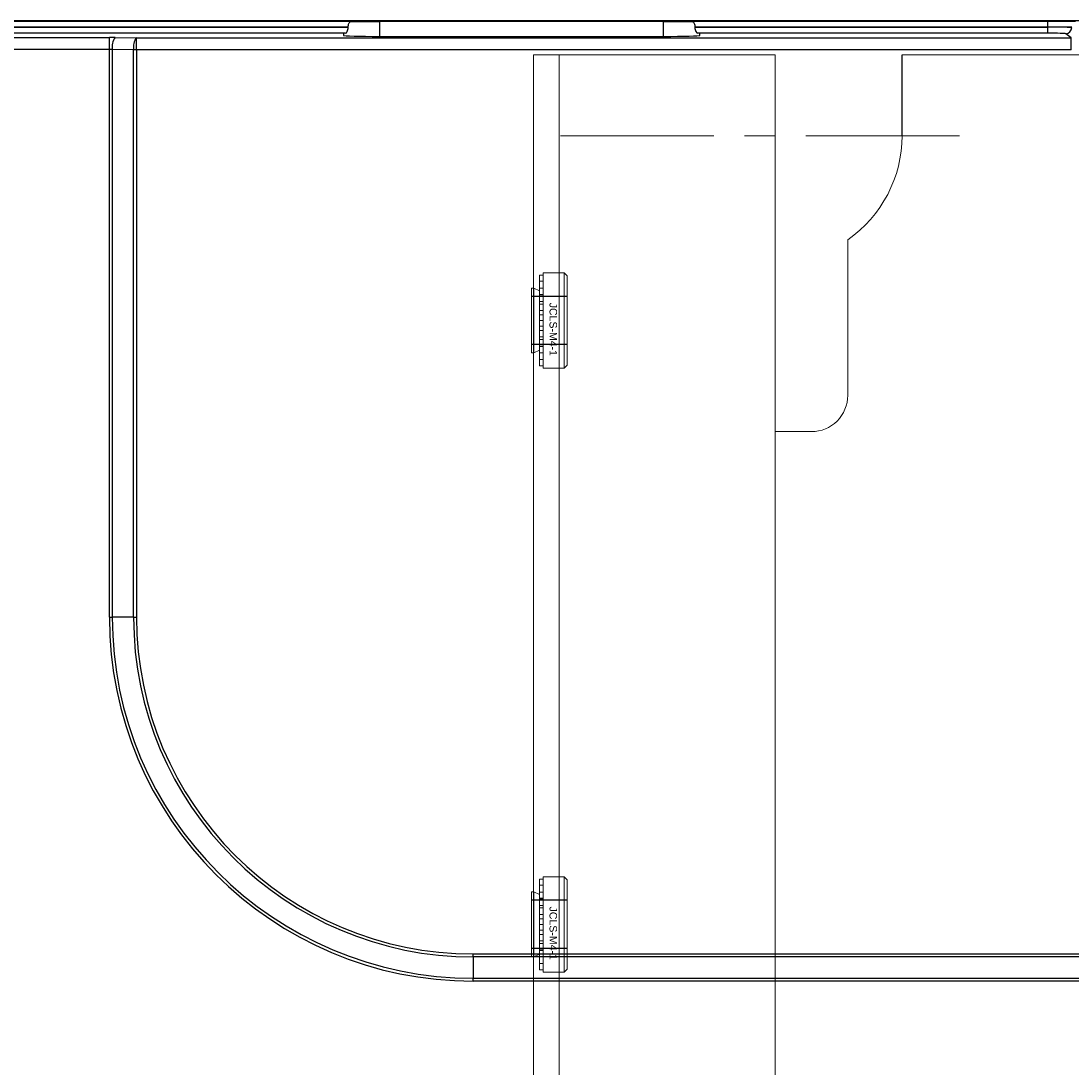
# Model space of a CAD drawing. Header units: millimetres. Extents: x -1086 to 4901, y 927 to 9917.
# Tile 28 of 85: x 199 to 286, y 6423 to 6510. Entities that reach past the tile are written whole.
import ezdxf
from ezdxf.lldxf.tags import DXFTag

# ---------------------------------------------------------------- set-up
doc = ezdxf.new("R2010")
doc.units = ezdxf.units.MM
doc.linetypes.add('CENTERX2', pattern=[20.32, 12.7, -2.54, 2.54, -2.54])
doc.layers.add('中心线', color=1, linetype='CENTERX2', lineweight=13)
doc.layers.add('虚线', color=3, linetype='DASHED', lineweight=13)
doc.styles.add('标注', font='arial.ttf')
tags = doc.linetypes.add('DASHED', pattern=[19.05, 12.7, -6.35]).pattern_tags.tags
tags[6:7] = [DXFTag(74, 4), DXFTag(75, 0), DXFTag(340, '0'), DXFTag(46, 1.0), DXFTag(50, 0.0), DXFTag(44, 0.0), DXFTag(45, 0.0)]
tags[4:5] = [DXFTag(74, 4), DXFTag(75, 0), DXFTag(340, '0'), DXFTag(46, 1.0), DXFTag(50, 0.0), DXFTag(44, 0.0), DXFTag(45, 0.0)]

# ---------------------------------------------------------------- blocks, each defined once
blk = doc.blocks.new('YTHGFGH')
at = {"color": 7, "linetype": 'Continuous', "lineweight": 15}
for p, q in [((20055.451, 9030.667), (20055.701, 9030.917)), ((20055.451, 9030.667), (20055.451, 9023.267)), ((20055.701, 9023.017), (20055.701, 9030.917)), ((20055.701, 9030.917), (20057.451, 9030.917)), ((20057.451, 9023.017), (20057.451, 9030.917)), ((20057.765, 9030.722), (20057.451, 9030.722)), ((20057.765, 9029.633), (20057.765, 9030.722)), ((20057.765, 9030.2), (20057.451, 9030.2)), ((20057.765, 9029.633), (20057.451, 9029.633)), ((20057.765, 9029.433), (20058.227, 9029.657)), ((20057.765, 9029.133), (20057.765, 9029.633)), ((20058.227, 9024.277), (20058.227, 9029.657)), ((20058.227, 9029.657), (20058.421, 9029.657)), ((20058.421, 9024.277), (20058.421, 9029.657)), ((20057.765, 9029.133), (20057.451, 9029.133)), ((20057.765, 9029.083), (20057.451, 9029.083)), ((20057.765, 9029.083), (20057.765, 9029.133)), ((20057.765, 9028.541), (20057.765, 9029.083)), ((20057.765, 9028.541), (20057.451, 9028.541)), ((20057.765, 9028.325), (20057.451, 9028.325)), ((20057.765, 9027.794), (20057.451, 9027.794)), ((20057.765, 9028.325), (20057.765, 9028.541)), ((20057.765, 9027.794), (20057.765, 9028.325)), ((20057.765, 9027.435), (20057.765, 9027.794)), ((20057.765, 9027.435), (20057.451, 9027.435)), ((20057.765, 9026.967), (20057.451, 9026.967)), ((20057.765, 9026.967), (20057.765, 9027.435)), ((20057.765, 9026.499), (20057.765, 9026.967)), ((20057.765, 9026.499), (20057.451, 9026.499)), ((20057.765, 9026.139), (20057.451, 9026.139)), ((20057.765, 9026.139), (20057.765, 9026.499)), ((20057.765, 9025.608), (20057.765, 9026.139)), ((20057.765, 9025.608), (20057.451, 9025.608)), ((20057.765, 9025.393), (20057.451, 9025.393)), ((20057.765, 9025.393), (20057.765, 9025.608)), ((20057.765, 9024.851), (20057.765, 9025.393)), ((20057.765, 9024.851), (20057.451, 9024.851)), ((20057.765, 9024.801), (20057.451, 9024.801)), ((20057.765, 9024.3), (20057.451, 9024.3)), ((20057.765, 9024.801), (20057.765, 9024.851)), ((20057.765, 9024.3), (20057.765, 9024.801)), ((20057.765, 9024.501), (20058.227, 9024.277)), ((20057.765, 9023.211), (20057.765, 9024.3)), ((20058.227, 9024.277), (20058.421, 9024.277)), ((20057.765, 9023.72), (20057.451, 9023.72)), ((20055.701, 9023.017), (20055.451, 9023.267)), ((20057.451, 9023.017), (20055.701, 9023.017)), ((20057.765, 9023.211), (20057.451, 9023.211))]:
    blk.add_line(p, q, dxfattribs=at)
at = {"layer": 'Defpoints', "color": 3}
for p, q in [((20055.451, 9028.967), (20058.421, 9028.967)), ((20055.451, 9024.967), (20058.421, 9024.967))]:
    blk.add_line(p, q, dxfattribs=at)
at = {"insert": (20056.3, 9025.492), "char_height": 0.625, "width": 0.77013, "attachment_point": 1, "rotation": 90, "style": '标注'}
blk.add_mtext('JCLS-M4-1', dxfattribs=at)
blk = doc.blocks.new('zw$B1CD')
at = {"color": 7, "linetype": 'Continuous', "lineweight": 15}
for p, q in [((0.183, 1344), (2.283, 1344)), ((0.183, 658.448), (0.183, 1344)), ((0.183, 1344), (2.283, 1344)), ((2.283, 1344), (15.183, 1344)), ((2.283, 1344), (20.183, 1344)), ((20.183, 1344), (20.183, 1254)), ((30.683, 1344), (69.683, 1344))]:
    blk.add_line(p, q, dxfattribs=at)
blk.add_line((30.683, 1337.302), (30.683, 1344))
blk.add_lwpolyline([(30.683, 1337.303, -0.245418), (26.183, 1328.685), (26.183, 1315.8, -0.414214), (23.183, 1312.8), (20.183, 1312.8)], format="xyb", dxfattribs=at)
at = {"layer": '中心线'}
blk.add_line((2.406, 1337.303), (37.96, 1337.303), dxfattribs=at)
at = {"layer": '虚线'}
blk.add_line((2.283, 661.135), (2.283, 1344), dxfattribs=at)
at = {"rotation": 180}
for p in [(20058.421, 10348.968), (20058.421, 10298.968)]:
    blk.add_blockref('YTHGFGH', p, dxfattribs=at)

msp = doc.modelspace()

# ---------------------------------------------------------------- linework, layer by layer
at = {"color": 7, "linetype": 'Continuous', "lineweight": 25}
for p, q in [((226.761, 6509.54), (34.354, 6509.54)), ((226.551, 6509.075), (34.354, 6509.075)), ((34.354, 6509.062), (226.551, 6509.062)), ((201.899, 6509.575), (51.899, 6509.575)), ((201.899, 6509.575), (201.899, 6509.54)), ((316.899, 6509.575), (201.899, 6509.575)), ((226.551, 6509.062), (226.551, 6509.075)), ((226.761, 6509.54), (229.149, 6509.54)), ((252.649, 6509.54), (229.149, 6509.54)), ((252.649, 6509.54), (255.037, 6509.54)), ((284.444, 6509.54), (255.037, 6509.54)), ((255.247, 6509.075), (255.247, 6509.062)), ((284.444, 6509.075), (255.247, 6509.075)), ((255.247, 6509.062), (284.444, 6509.062)), ((284.444, 6509.54), (284.444, 6509.075)), ((286.759, 6509.54), (284.444, 6509.54)), ((284.444, 6509.062), (284.444, 6509.075)), ((286.443, 6509.075), (284.444, 6509.075)), ((284.444, 6509.062), (284.444, 6508.562)), ((226.325, 6508.562), (34.354, 6508.562)), ((197.022, 6508.207), (206.776, 6508.207)), ((206.776, 6507.208), (206.776, 6508.207)), ((207.261, 6508.206), (209.022, 6508.194)), ((209.022, 6507.194), (209.022, 6508.194)), ((209.022, 6508.194), (286.383, 6508.194)), ((226.149, 6508.535), (226.149, 6508.378)), ((229.149, 6508.3), (252.649, 6508.3)), ((284.444, 6508.562), (255.473, 6508.562)), ((255.649, 6508.378), (255.649, 6508.535)), ((286.383, 6508.194), (285.943, 6508.524)), ((286.383, 6507.194), (286.383, 6508.194)), ((206.776, 6507.208), (197.022, 6507.208)), ((206.776, 6460.2), (206.776, 6507.208)), ((208.78, 6507.194), (207.019, 6507.206)), ((207.019, 6507.206), (207.019, 6460.2)), ((208.78, 6460.2), (208.78, 6507.194)), ((209.022, 6507.194), (208.78, 6507.194)), ((209.022, 6507.194), (209.022, 6460.2)), ((286.383, 6507.194), (209.022, 6507.194)), ((206.776, 6460.2), (207.019, 6460.2)), ((208.78, 6460.2), (207.019, 6460.2)), ((208.78, 6460.2), (209.022, 6460.2)), ((236.899, 6432.08), (236.899, 6432.323)), ((236.899, 6432.323), (349.519, 6432.323)), ((349.519, 6432.08), (236.899, 6432.08)), ((236.899, 6432.08), (236.899, 6430.319)), ((236.899, 6430.319), (349.531, 6430.319)), ((236.899, 6430.076), (236.899, 6430.319)), ((349.532, 6430.076), (236.899, 6430.076))]:
    msp.add_line(p, q, dxfattribs=at)
at = {"color": 8, "linetype": 'Continuous', "lineweight": 25}
for p, q in [((229.149, 6509.54), (229.149, 6508.3)), ((252.649, 6508.3), (252.649, 6509.54))]:
    msp.add_line(p, q, dxfattribs=at)
at = {"color": 7, "linetype": 'Continuous', "lineweight": 25}
for centre, radius, start, end in [((285.942, 6509.024), 0.5, 270.06892, 359.94636), ((208.297, 6507.425), 1.297, 142.99553, 189.72943), ((210.058, 6507.414), 1.297, 142.99553, 189.72943), ((236.899, 6460.2), 30.123, 180, 270), ((236.899, 6460.2), 29.881, 180, 270), ((236.899, 6460.2), 28.119, 180, 270), ((236.899, 6460.2), 27.877, 180, 270)]:
    msp.add_arc(centre, radius, start, end, dxfattribs=at)
for centre, major_axis, ratio, start_param, end_param in [((284.444, 6509.022), (2, 0), 0.019639, 0.034907, 1.570796), ((206.776, 6508.155), (2, 0), 0.026186, 1.325818, 1.570796), ((229.149, 6508.535), (3, 0), 0.026186, 2.797124, 3.141593), ((229.149, 6508.378), (3, 0), 0.026186, 3.141593, 4.712389), ((252.649, 6508.378), (3, 0), 0.026186, 4.712389, 6.283185), ((252.649, 6508.535), (3, 0), 0.026186, 0, 0.344468), ((284.444, 6508.523), (1.5, 0), 0.026186, 0.034907, 1.570796), ((206.776, 6507.155), (1, 0), 0.052372, 1.325818, 1.570796)]:
    msp.add_ellipse(centre, major_axis=major_axis, ratio=ratio, start_param=start_param, end_param=end_param, dxfattribs=at)
for points in [[(226.325, 6508.562), (226.371, 6508.565), (226.425, 6508.617), (226.517, 6508.796), (226.551, 6508.925), (226.551, 6509.062)], [(226.551, 6509.075), (226.551, 6509.183), (226.572, 6509.288), (226.646, 6509.451), (226.699, 6509.507), (226.761, 6509.54)], [(255.037, 6509.54), (255.099, 6509.507), (255.152, 6509.45), (255.226, 6509.288), (255.247, 6509.183), (255.247, 6509.075)], [(255.247, 6509.062), (255.247, 6508.925), (255.282, 6508.796), (255.373, 6508.617), (255.427, 6508.565), (255.473, 6508.562)]]:
    msp.add_open_spline(points, degree=3, knots=[0, 0, 0, 0, 0.5, 0.5, 1, 1, 1, 1], dxfattribs=at)

# ---------------------------------------------------------------- block references
msp.add_blockref('zw$B1CD', (241.716, 5162.775))

doc.saveas('drawing.dxf')
